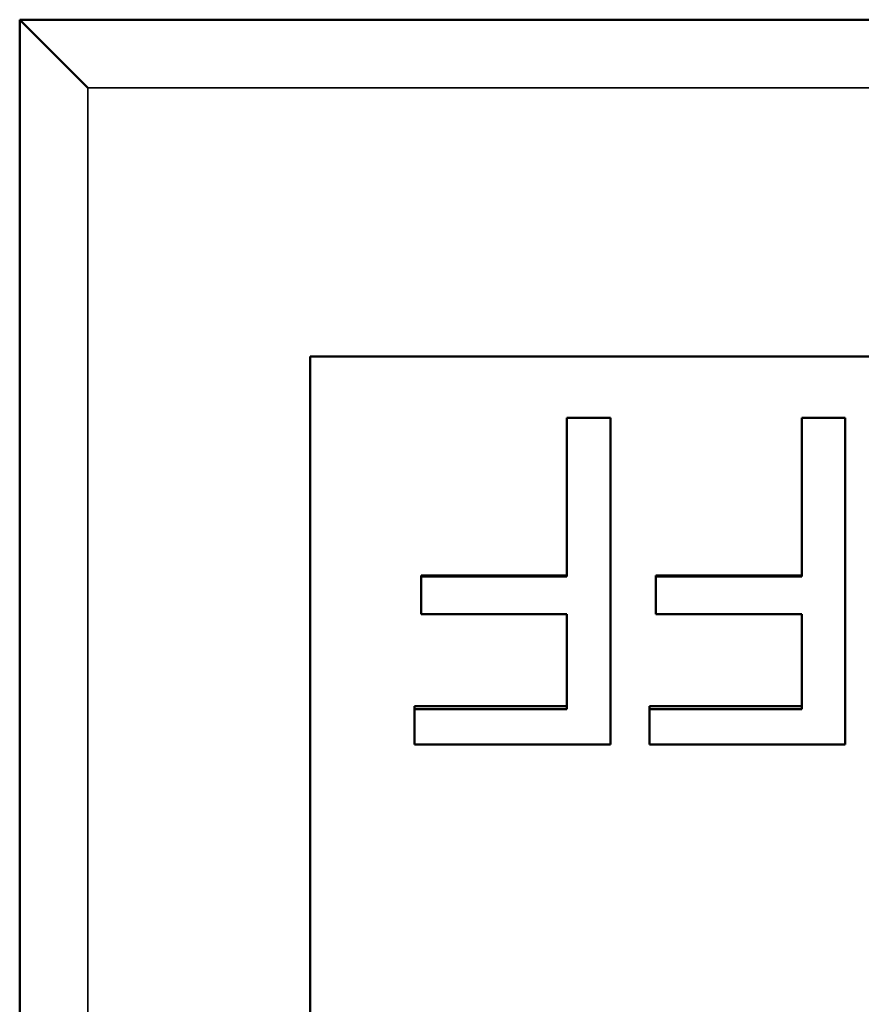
# Model space of a CAD drawing. Header units: inches. Extents: x 3.3 to 58.3, y 0.8 to 38.3.
# Tile 150 of 162: x 39.755 to 40.063, y 35.459 to 35.82. Entities that reach past the tile are written whole.
import ezdxf

# ---------------------------------------------------------------- set-up
doc = ezdxf.new("R2010")
doc.units = ezdxf.units.IN
doc.header["$MEASUREMENT"] = 0
doc.layers.add('Visible (ANSI)', color=7, linetype='Continuous', lineweight=50)
doc.layers.add('Visible Narrow (ANSI)', color=7, linetype='Continuous', lineweight=35)

msp = doc.modelspace()

# ---------------------------------------------------------------- linework, layer by layer
at = {"layer": 'Visible (ANSI)'}
for p, q in [((39.75493, 35.82045), (39.77993, 35.79545)), ((39.75493, 35.82045), (39.75493, 34.99345)), ((40.34593, 35.82045), (39.75493, 35.82045)), ((40.23943, 35.69695), (39.86143, 35.69695)), ((39.86143, 35.69695), (39.86143, 35.26671)), ((39.95552, 35.67447), (39.97147, 35.67447)), ((39.95552, 35.61672), (39.95552, 35.67447)), ((39.97147, 35.67447), (39.97147, 35.55477)), ((40.04158, 35.67447), (40.05753, 35.67447)), ((40.04158, 35.61672), (40.04158, 35.67447)), ((40.05753, 35.67447), (40.05753, 35.55477)), ((39.90204, 35.61672), (39.95552, 35.61672)), ((39.90204, 35.60254), (39.90204, 35.61672)), ((39.95552, 35.61627), (39.95552, 35.61672)), ((39.9881, 35.61672), (40.04158, 35.61672)), ((39.9881, 35.60254), (39.9881, 35.61672)), ((40.04158, 35.61627), (40.04158, 35.61672)), ((39.95552, 35.60254), (39.90204, 35.60254)), ((39.95552, 35.56885), (39.95552, 35.60254)), ((40.04158, 35.60254), (39.9881, 35.60254)), ((40.04158, 35.56885), (40.04158, 35.60254)), ((39.8997, 35.55477), (39.8997, 35.56885)), ((39.8997, 35.56885), (39.95552, 35.56885)), ((39.95552, 35.56768), (39.95552, 35.56885)), ((39.98576, 35.55477), (39.98576, 35.56885)), ((39.98576, 35.56885), (40.04158, 35.56885)), ((40.04158, 35.56768), (40.04158, 35.56885)), ((39.97147, 35.55477), (39.8997, 35.55477)), ((40.05753, 35.55477), (39.98576, 35.55477))]:
    msp.add_line(p, q, dxfattribs=at)
for points in [[(39.90204, 35.61627), (39.91986, 35.61627), (39.93769, 35.61627), (39.95552, 35.61627)], [(39.9881, 35.61627), (40.00593, 35.61627), (40.02375, 35.61627), (40.04158, 35.61627)], [(39.8997, 35.56768), (39.91831, 35.56768), (39.93691, 35.56768), (39.95552, 35.56768)], [(39.98576, 35.56768), (40.00437, 35.56768), (40.02298, 35.56768), (40.04158, 35.56768)]]:
    msp.add_open_spline(points, degree=3, dxfattribs=at)
at = {"layer": 'Visible Narrow (ANSI)'}
for p, q in [((39.77993, 35.01845), (39.77993, 35.79545)), ((39.77993, 35.79545), (40.32093, 35.79545))]:
    msp.add_line(p, q, dxfattribs=at)

doc.saveas('drawing.dxf')
